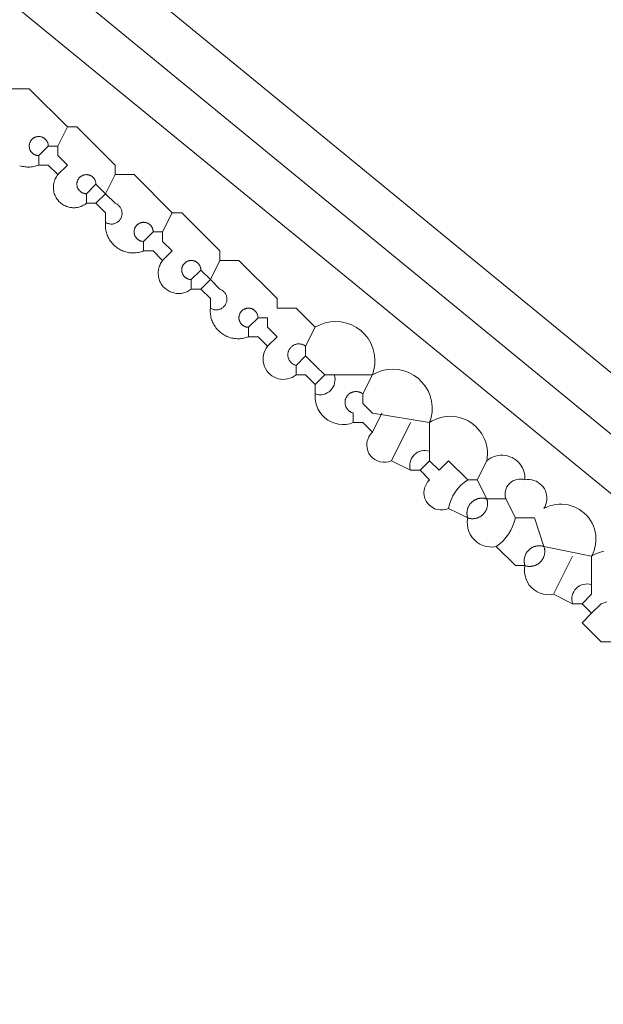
# Model space of a CAD drawing. Header units: inches. Extents: x 158416 to 160804, y 432611 to 437652.
# Tile 109 of 193: x 158995 to 159016, y 435724 to 435759. Entities that reach past the tile are written whole.
import ezdxf

# ---------------------------------------------------------------- set-up
doc = ezdxf.new("R2010")
doc.units = ezdxf.units.IN
doc.header["$MEASUREMENT"] = 0
doc.layers.add('4.2-K&L-MIDDENSPANNING', color=10, linetype='Continuous')
doc.layers.add('4.2-K&L-SIGNAAL UPC', color=222, linetype='Continuous')

msp = doc.modelspace()

# ---------------------------------------------------------------- linework, layer by layer
at = {"layer": '4.2-K&L-MIDDENSPANNING', "linetype": 'Continuous', "lineweight": 0, "ltscale": 1.75}
for points in [[(159035.667, 435725.667, 0), (159035.333, 435726.333, 0), (159035, 435726.667, 0), (159034, 435731.667, 0), (158881.398, 435856.748, 0), (158875, 435862, 0)], [(159034.333, 435726.333, 0), (159033, 435730.333, 0), (158880.398, 435855.415, 0), (158873.667, 435861, 0)], [(159037.667, 435724.333, 0), (159037.333, 435725, 0), (159036.881, 435725.061, 0), (159036.445, 435725.195, 0), (159036.036, 435725.399, 0), (159035.667, 435725.667, 0), (159035, 435726, 0), (159034.667, 435726.333, 0), (159034.333, 435726.333, 0), (159034, 435726.333, 0), (159031.667, 435728.667, 0), (159031.58, 435729.029, 0), (159031.438, 435729.374, 0), (159031.244, 435729.693, 0), (159031.002, 435729.977, 0), (159030.719, 435730.22, 0), (159030.402, 435730.415, 0), (158872.333, 435859.667, 0)]]:
    msp.add_polyline3d(points, dxfattribs=at)
at = {"layer": '4.2-K&L-SIGNAAL UPC', "linetype": 'Continuous', "lineweight": 0, "ltscale": 1.75}
for p, q in [((159007.667, 435744.333), (159008, 435745)), ((159008.333, 435743.333), (159009, 435744.667)), ((159011.333, 435742.667), (159011.667, 435743.333)), ((159014, 435738.667), (159014.667, 435740))]:
    msp.add_line(p, q, dxfattribs=at)
for points in [[(159009.333, 435743, 0), (159009.667, 435743.333, 0), (159009.667, 435743.667, 0), (159009.667, 435744.667, 0), (159009.722, 435744.848, 0), (159009.752, 435745.035, 0), (159009.756, 435745.225, 0), (159009.734, 435745.413, 0), (159009.686, 435745.597, 0), (159009.613, 435745.772, 0), (159009.517, 435745.935, 0), (159009.4, 435746.084, 0), (159009.263, 435746.215, 0), (159009.109, 435746.326, 0), (159008.941, 435746.415, 0), (159008.763, 435746.48, 0), (159008.578, 435746.52, 0), (159008.389, 435746.534, 0), (159008.2, 435746.522, 0), (159008.014, 435746.484, 0), (159007.835, 435746.421, 0), (159007.667, 435746.333, 0), (159007.722, 435746.515, 0), (159007.752, 435746.702, 0), (159007.756, 435746.892, 0), (159007.734, 435747.08, 0), (159007.686, 435747.263, 0), (159007.613, 435747.438, 0), (159007.517, 435747.602, 0), (159007.4, 435747.751, 0), (159007.263, 435747.882, 0), (159007.109, 435747.993, 0), (159006.942, 435748.082, 0), (159006.763, 435748.147, 0), (159006.578, 435748.187, 0), (159006.389, 435748.201, 0), (159006.2, 435748.189, 0), (159006.014, 435748.151, 0), (159005.835, 435748.087, 0), (159005.667, 435748, 0), (159005, 435748.667, 0), (159004.333, 435748.667, 0), (159004.333, 435749, 0), (159003, 435750.333, 0), (159002.333, 435750.333, 0), (159002.333, 435750.667, 0), (159001, 435752, 0), (159000.667, 435752, 0), (158999.333, 435753.333, 0), (158998.667, 435753.333, 0), (158998.667, 435753.667, 0), (158997.333, 435755, 0), (158997, 435755, 0), (158995.667, 435756.333, 0), (158995, 435756.333, 0)], [(158998.333, 435751.667, 0), (158998.333, 435752, 0), (158998, 435752.333, 0), (158997.667, 435752.333, 0), (158997.632, 435752.307, 0), (158997.596, 435752.283, 0), (158997.558, 435752.262, 0), (158997.52, 435752.243, 0), (158997.48, 435752.226, 0), (158997.439, 435752.211, 0), (158997.397, 435752.199, 0), (158997.355, 435752.19, 0), (158997.312, 435752.183, 0), (158997.269, 435752.179, 0), (158997.226, 435752.177, 0), (158997.183, 435752.178, 0), (158997.14, 435752.182, 0), (158997.097, 435752.189, 0), (158997.055, 435752.197, 0), (158997.013, 435752.209, 0), (158996.972, 435752.223, 0), (158996.932, 435752.239, 0), (158996.893, 435752.258, 0), (158996.855, 435752.279, 0), (158996.819, 435752.303, 0), (158996.784, 435752.328, 0), (158996.751, 435752.356, 0), (158996.719, 435752.386, 0), (158996.69, 435752.417, 0), (158996.662, 435752.451, 0), (158996.636, 435752.485, 0), (158996.613, 435752.522, 0), (158996.592, 435752.56, 0), (158996.573, 435752.599, 0), (158996.556, 435752.639, 0), (158996.542, 435752.68, 0), (158996.531, 435752.721, 0), (158996.522, 435752.764, 0), (158996.516, 435752.806, 0), (158996.512, 435752.85, 0), (158996.511, 435752.893, 0), (158996.512, 435752.936, 0), (158996.517, 435752.979, 0), (158996.523, 435753.022, 0), (158996.533, 435753.064, 0), (158996.545, 435753.106, 0), (158996.559, 435753.147, 0), (158996.576, 435753.186, 0), (158996.595, 435753.225, 0), (158996.617, 435753.263, 0), (158996.641, 435753.299, 0), (158996.667, 435753.333, 0), (158997, 435753.667, 0), (158996.667, 435754, 0), (158996.667, 435754.333, 0), (158997, 435755, 0)], [(158996, 435753.667, 0), (158996, 435754, 0), (158995.984, 435754.001, 0), (158995.968, 435754.002, 0), (158995.952, 435754.004, 0), (158995.936, 435754.006, 0), (158995.92, 435754.01, 0), (158995.904, 435754.014, 0), (158995.889, 435754.019, 0), (158995.874, 435754.025, 0), (158995.859, 435754.031, 0), (158995.844, 435754.039, 0), (158995.83, 435754.047, 0), (158995.817, 435754.055, 0), (158995.803, 435754.064, 0), (158995.79, 435754.074, 0), (158995.778, 435754.085, 0), (158995.766, 435754.096, 0), (158995.755, 435754.107, 0), (158995.744, 435754.12, 0), (158995.734, 435754.132, 0), (158995.725, 435754.145, 0), (158995.716, 435754.159, 0), (158995.708, 435754.173, 0), (158995.7, 435754.187, 0), (158995.694, 435754.202, 0), (158995.688, 435754.217, 0), (158995.682, 435754.232, 0), (158995.678, 435754.248, 0), (158995.674, 435754.264, 0), (158995.671, 435754.28, 0), (158995.669, 435754.296, 0), (158995.667, 435754.312, 0), (158995.667, 435754.328, 0), (158995.667, 435754.344, 0), (158995.668, 435754.36, 0), (158995.669, 435754.376, 0), (158995.672, 435754.392, 0), (158995.675, 435754.408, 0), (158995.679, 435754.424, 0), (158995.684, 435754.44, 0), (158995.689, 435754.455, 0), (158995.696, 435754.47, 0), (158995.703, 435754.484, 0), (158995.71, 435754.499, 0), (158995.719, 435754.512, 0), (158995.728, 435754.526, 0), (158995.737, 435754.539, 0), (158995.748, 435754.551, 0), (158995.759, 435754.563, 0), (158995.77, 435754.575, 0), (158995.782, 435754.586, 0), (158995.795, 435754.596, 0), (158995.808, 435754.606, 0), (158995.821, 435754.615, 0), (158995.835, 435754.623, 0), (158995.849, 435754.631, 0), (158995.864, 435754.638, 0), (158995.879, 435754.644, 0), (158995.894, 435754.649, 0), (158995.909, 435754.654, 0), (158995.925, 435754.658, 0), (158995.941, 435754.662, 0), (158995.957, 435754.664, 0), (158995.973, 435754.666, 0), (158995.989, 435754.667, 0), (158996.005, 435754.667, 0), (158996.022, 435754.666, 0), (158996.038, 435754.665, 0), (158996.054, 435754.662, 0), (158996.07, 435754.659, 0), (158996.085, 435754.656, 0), (158996.101, 435754.651, 0), (158996.116, 435754.646, 0), (158996.131, 435754.64, 0), (158996.146, 435754.633, 0), (158996.16, 435754.626, 0), (158996.174, 435754.617, 0), (158996.188, 435754.609, 0), (158996.201, 435754.599, 0), (158996.214, 435754.589, 0), (158996.226, 435754.578, 0), (158996.238, 435754.567, 0), (158996.249, 435754.555, 0), (158996.259, 435754.543, 0), (158996.269, 435754.53, 0), (158996.278, 435754.517, 0), (158996.287, 435754.503, 0), (158996.295, 435754.489, 0), (158996.302, 435754.474, 0), (158996.308, 435754.46, 0), (158996.314, 435754.445, 0), (158996.319, 435754.429, 0), (158996.324, 435754.414, 0), (158996.327, 435754.398, 0), (158996.33, 435754.382, 0), (158996.332, 435754.366, 0), (158996.333, 435754.35, 0), (158996.333, 435754.333, 0)], [(158996, 435754, 0), (158996.333, 435754.333, 0), (158996.667, 435754.333, 0)], [(158996.667, 435753.333, 0), (158996.333, 435753.667, 0), (158996, 435753.667, 0), (158995.958, 435753.651, 0), (158995.914, 435753.637, 0), (158995.871, 435753.625, 0), (158995.826, 435753.616, 0), (158995.781, 435753.608, 0), (158995.736, 435753.602, 0), (158995.691, 435753.599, 0), (158995.646, 435753.597, 0), (158995.6, 435753.598, 0), (158995.555, 435753.601, 0), (158995.51, 435753.606, 0), (158995.465, 435753.613, 0), (158995.421, 435753.622, 0), (158995.377, 435753.633, 0), (158995.333, 435753.646, 0)], [(158997.667, 435752.333, 0), (158997.667, 435752.667, 0), (158997.651, 435752.667, 0), (158997.634, 435752.668, 0), (158997.618, 435752.67, 0), (158997.602, 435752.673, 0), (158997.587, 435752.676, 0), (158997.571, 435752.681, 0), (158997.556, 435752.686, 0), (158997.54, 435752.692, 0), (158997.526, 435752.698, 0), (158997.511, 435752.705, 0), (158997.497, 435752.713, 0), (158997.483, 435752.722, 0), (158997.47, 435752.731, 0), (158997.457, 435752.741, 0), (158997.445, 435752.751, 0), (158997.433, 435752.762, 0), (158997.422, 435752.774, 0), (158997.411, 435752.786, 0), (158997.401, 435752.799, 0), (158997.391, 435752.812, 0), (158997.383, 435752.826, 0), (158997.375, 435752.84, 0), (158997.367, 435752.854, 0), (158997.36, 435752.869, 0), (158997.354, 435752.884, 0), (158997.349, 435752.899, 0), (158997.345, 435752.915, 0), (158997.341, 435752.93, 0), (158997.338, 435752.946, 0), (158997.336, 435752.962, 0), (158997.334, 435752.978, 0), (158997.333, 435752.995, 0), (158997.334, 435753.011, 0), (158997.335, 435753.027, 0), (158997.336, 435753.043, 0), (158997.339, 435753.059, 0), (158997.342, 435753.075, 0), (158997.346, 435753.091, 0), (158997.351, 435753.106, 0), (158997.356, 435753.121, 0), (158997.363, 435753.136, 0), (158997.37, 435753.151, 0), (158997.377, 435753.165, 0), (158997.386, 435753.179, 0), (158997.395, 435753.192, 0), (158997.404, 435753.205, 0), (158997.415, 435753.218, 0), (158997.425, 435753.23, 0), (158997.437, 435753.241, 0), (158997.449, 435753.252, 0), (158997.461, 435753.263, 0), (158997.474, 435753.272, 0), (158997.488, 435753.281, 0), (158997.502, 435753.29, 0), (158997.516, 435753.297, 0), (158997.531, 435753.304, 0), (158997.545, 435753.31, 0), (158997.561, 435753.316, 0), (158997.576, 435753.321, 0), (158997.592, 435753.325, 0), (158997.608, 435753.328, 0), (158997.624, 435753.331, 0), (158997.64, 435753.332, 0), (158997.656, 435753.333, 0), (158997.672, 435753.333, 0), (158997.688, 435753.333, 0), (158997.704, 435753.331, 0), (158997.72, 435753.329, 0), (158997.736, 435753.326, 0), (158997.752, 435753.322, 0), (158997.768, 435753.318, 0), (158997.783, 435753.312, 0), (158997.798, 435753.306, 0), (158997.813, 435753.3, 0), (158997.827, 435753.292, 0), (158997.841, 435753.284, 0), (158997.855, 435753.275, 0), (158997.868, 435753.266, 0), (158997.881, 435753.256, 0), (158997.893, 435753.245, 0), (158997.904, 435753.234, 0), (158997.915, 435753.222, 0), (158997.926, 435753.21, 0), (158997.936, 435753.197, 0), (158997.945, 435753.184, 0), (158997.954, 435753.17, 0), (158997.962, 435753.156, 0), (158997.969, 435753.141, 0), (158997.975, 435753.126, 0), (158997.981, 435753.111, 0), (158997.986, 435753.096, 0), (158997.99, 435753.08, 0), (158997.994, 435753.064, 0), (158997.997, 435753.049, 0), (158997.999, 435753.032, 0), (158998, 435753.016, 0), (158998, 435753, 0)], [(158998, 435752.333, 0), (158998.333, 435752.667, 0), (158998.667, 435753.333, 0)], [(159000.333, 435750.333, 0), (159000, 435750.667, 0), (158999.667, 435750.667, 0), (158999.624, 435750.651, 0), (158999.581, 435750.637, 0), (158999.537, 435750.625, 0), (158999.493, 435750.616, 0), (158999.448, 435750.608, 0), (158999.403, 435750.602, 0), (158999.358, 435750.599, 0), (158999.312, 435750.597, 0), (158999.267, 435750.598, 0), (158999.222, 435750.601, 0), (158999.177, 435750.606, 0), (158999.132, 435750.613, 0), (158999.087, 435750.622, 0), (158999.043, 435750.633, 0), (158999, 435750.646, 0), (158998.957, 435750.662, 0), (158998.915, 435750.679, 0), (158998.874, 435750.698, 0), (158998.834, 435750.719, 0), (158998.795, 435750.742, 0), (158998.756, 435750.766, 0), (158998.72, 435750.793, 0), (158998.684, 435750.821, 0), (158998.65, 435750.851, 0), (158998.617, 435750.882, 0), (158998.585, 435750.915, 0), (158998.555, 435750.949, 0), (158998.527, 435750.984, 0), (158998.501, 435751.021, 0), (158998.476, 435751.059, 0), (158998.453, 435751.098, 0), (158998.432, 435751.138, 0), (158998.412, 435751.179, 0), (158998.395, 435751.221, 0), (158998.379, 435751.264, 0), (158998.366, 435751.307, 0), (158998.355, 435751.351, 0), (158998.345, 435751.396, 0), (158998.338, 435751.44, 0), (158998.333, 435751.485, 0), (158998.33, 435751.531, 0), (158998.329, 435751.576, 0), (158998.33, 435751.621, 0), (158998.333, 435751.667, 0), (158998.357, 435751.652, 0), (158998.382, 435751.64, 0), (158998.408, 435751.629, 0), (158998.435, 435751.621, 0), (158998.462, 435751.614, 0), (158998.49, 435751.609, 0), (158998.518, 435751.607, 0), (158998.546, 435751.607, 0), (158998.574, 435751.608, 0), (158998.602, 435751.612, 0), (158998.629, 435751.618, 0), (158998.656, 435751.626, 0), (158998.682, 435751.636, 0), (158998.708, 435751.647, 0), (158998.732, 435751.661, 0), (158998.755, 435751.677, 0), (158998.778, 435751.694, 0), (158998.798, 435751.712, 0), (158998.818, 435751.733, 0), (158998.835, 435751.754, 0), (158998.852, 435751.777, 0), (158998.866, 435751.801, 0), (158998.879, 435751.826, 0), (158998.889, 435751.852, 0), (158998.898, 435751.879, 0), (158998.904, 435751.906, 0), (158998.909, 435751.934, 0), (158998.912, 435751.962, 0), (158998.912, 435751.99, 0), (158998.91, 435752.018, 0), (158998.907, 435752.045, 0), (158998.901, 435752.073, 0), (158998.893, 435752.1, 0), (158998.883, 435752.126, 0), (158998.871, 435752.151, 0), (158998.858, 435752.176, 0), (158998.842, 435752.199, 0), (158998.825, 435752.222, 0), (158998.806, 435752.242, 0), (158998.786, 435752.262, 0), (158998.765, 435752.28, 0), (158998.742, 435752.296, 0), (158998.718, 435752.31, 0), (158998.693, 435752.323, 0), (158998.667, 435752.333, 0), (158998.333, 435752.667, 0), (158998, 435753, 0), (158997.667, 435752.667, 0)], [(159002, 435748.667, 0), (159002, 435749, 0), (159001.667, 435749.333, 0), (159001.333, 435749.333, 0), (159001.299, 435749.307, 0), (159001.263, 435749.283, 0), (159001.225, 435749.262, 0), (159001.186, 435749.243, 0), (159001.147, 435749.226, 0), (159001.106, 435749.211, 0), (159001.064, 435749.199, 0), (159001.022, 435749.19, 0), (159000.979, 435749.183, 0), (159000.936, 435749.179, 0), (159000.893, 435749.177, 0), (159000.85, 435749.178, 0), (159000.806, 435749.182, 0), (159000.764, 435749.189, 0), (159000.721, 435749.197, 0), (159000.68, 435749.209, 0), (159000.639, 435749.223, 0), (159000.599, 435749.239, 0), (159000.56, 435749.258, 0), (159000.522, 435749.279, 0), (159000.485, 435749.303, 0), (159000.451, 435749.328, 0), (159000.417, 435749.356, 0), (159000.386, 435749.386, 0), (159000.356, 435749.417, 0), (159000.328, 435749.451, 0), (159000.303, 435749.485, 0), (159000.279, 435749.522, 0), (159000.258, 435749.56, 0), (159000.239, 435749.599, 0), (159000.223, 435749.639, 0), (159000.209, 435749.68, 0), (159000.197, 435749.721, 0), (159000.189, 435749.764, 0), (159000.182, 435749.806, 0), (159000.178, 435749.85, 0), (159000.177, 435749.893, 0), (159000.179, 435749.936, 0), (159000.183, 435749.979, 0), (159000.19, 435750.022, 0), (159000.199, 435750.064, 0), (159000.211, 435750.106, 0), (159000.226, 435750.147, 0), (159000.243, 435750.186, 0), (159000.262, 435750.225, 0), (159000.283, 435750.263, 0), (159000.307, 435750.299, 0), (159000.333, 435750.333, 0), (159000.667, 435750.667, 0), (159000.333, 435751, 0), (159000.333, 435751.333, 0), (159000.667, 435752, 0)], [(158999.667, 435750.667, 0), (158999.667, 435751, 0), (158999.65, 435751.001, 0), (158999.634, 435751.002, 0), (158999.618, 435751.004, 0), (158999.602, 435751.006, 0), (158999.587, 435751.01, 0), (158999.571, 435751.014, 0), (158999.556, 435751.019, 0), (158999.54, 435751.025, 0), (158999.526, 435751.032, 0), (158999.511, 435751.039, 0), (158999.497, 435751.047, 0), (158999.483, 435751.055, 0), (158999.47, 435751.064, 0), (158999.457, 435751.074, 0), (158999.445, 435751.085, 0), (158999.433, 435751.096, 0), (158999.422, 435751.108, 0), (158999.411, 435751.12, 0), (158999.401, 435751.132, 0), (158999.391, 435751.146, 0), (158999.383, 435751.159, 0), (158999.375, 435751.173, 0), (158999.367, 435751.188, 0), (158999.36, 435751.202, 0), (158999.354, 435751.217, 0), (158999.349, 435751.233, 0), (158999.345, 435751.248, 0), (158999.341, 435751.264, 0), (158999.338, 435751.28, 0), (158999.336, 435751.296, 0), (158999.334, 435751.312, 0), (158999.333, 435751.328, 0), (158999.334, 435751.344, 0), (158999.335, 435751.361, 0), (158999.336, 435751.377, 0), (158999.339, 435751.393, 0), (158999.342, 435751.408, 0), (158999.346, 435751.424, 0), (158999.351, 435751.44, 0), (158999.356, 435751.455, 0), (158999.363, 435751.47, 0), (158999.37, 435751.484, 0), (158999.377, 435751.499, 0), (158999.386, 435751.513, 0), (158999.395, 435751.526, 0), (158999.404, 435751.539, 0), (158999.415, 435751.551, 0), (158999.426, 435751.563, 0), (158999.437, 435751.575, 0), (158999.449, 435751.586, 0), (158999.461, 435751.596, 0), (158999.474, 435751.606, 0), (158999.488, 435751.615, 0), (158999.502, 435751.623, 0), (158999.516, 435751.631, 0), (158999.531, 435751.638, 0), (158999.546, 435751.644, 0), (158999.561, 435751.649, 0), (158999.576, 435751.654, 0), (158999.592, 435751.658, 0), (158999.608, 435751.662, 0), (158999.624, 435751.664, 0), (158999.64, 435751.666, 0), (158999.656, 435751.667, 0), (158999.672, 435751.667, 0), (158999.688, 435751.666, 0), (158999.705, 435751.665, 0), (158999.721, 435751.662, 0), (158999.737, 435751.659, 0), (158999.752, 435751.656, 0), (158999.768, 435751.651, 0), (158999.783, 435751.646, 0), (158999.798, 435751.64, 0), (158999.813, 435751.633, 0), (158999.827, 435751.626, 0), (158999.841, 435751.617, 0), (158999.855, 435751.609, 0), (158999.868, 435751.599, 0), (158999.881, 435751.589, 0), (158999.893, 435751.578, 0), (158999.904, 435751.567, 0), (158999.916, 435751.555, 0), (158999.926, 435751.543, 0), (158999.936, 435751.53, 0), (158999.945, 435751.517, 0), (158999.954, 435751.503, 0), (158999.962, 435751.489, 0), (158999.969, 435751.474, 0), (158999.975, 435751.46, 0), (158999.981, 435751.445, 0), (158999.986, 435751.429, 0), (158999.99, 435751.413, 0), (158999.994, 435751.398, 0), (158999.997, 435751.382, 0), (158999.999, 435751.366, 0), (159000, 435751.35, 0), (159000, 435751.333, 0)], [(158999.667, 435751, 0), (159000, 435751.333, 0), (159000.333, 435751.333, 0)], [(159001.333, 435749.333, 0), (159001.333, 435749.667, 0), (159001.317, 435749.667, 0), (159001.301, 435749.668, 0), (159001.285, 435749.67, 0), (159001.269, 435749.673, 0), (159001.253, 435749.676, 0), (159001.238, 435749.681, 0), (159001.222, 435749.686, 0), (159001.207, 435749.692, 0), (159001.192, 435749.698, 0), (159001.178, 435749.705, 0), (159001.164, 435749.713, 0), (159001.15, 435749.722, 0), (159001.137, 435749.731, 0), (159001.124, 435749.741, 0), (159001.111, 435749.751, 0), (159001.1, 435749.762, 0), (159001.088, 435749.774, 0), (159001.078, 435749.786, 0), (159001.068, 435749.799, 0), (159001.058, 435749.812, 0), (159001.049, 435749.826, 0), (159001.041, 435749.84, 0), (159001.034, 435749.854, 0), (159001.027, 435749.869, 0), (159001.021, 435749.884, 0), (159001.016, 435749.899, 0), (159001.011, 435749.915, 0), (159001.007, 435749.93, 0), (159001.004, 435749.946, 0), (159001.002, 435749.962, 0), (159001.001, 435749.978, 0), (159001, 435749.995, 0), (159001, 435750.011, 0), (159001.001, 435750.027, 0), (159001.003, 435750.043, 0), (159001.005, 435750.059, 0), (159001.009, 435750.075, 0), (159001.013, 435750.091, 0), (159001.017, 435750.106, 0), (159001.023, 435750.121, 0), (159001.029, 435750.136, 0), (159001.036, 435750.151, 0), (159001.044, 435750.165, 0), (159001.052, 435750.179, 0), (159001.061, 435750.192, 0), (159001.071, 435750.205, 0), (159001.081, 435750.218, 0), (159001.092, 435750.23, 0), (159001.103, 435750.241, 0), (159001.115, 435750.252, 0), (159001.128, 435750.263, 0), (159001.141, 435750.272, 0), (159001.154, 435750.281, 0), (159001.168, 435750.29, 0), (159001.182, 435750.297, 0), (159001.197, 435750.304, 0), (159001.212, 435750.31, 0), (159001.227, 435750.316, 0), (159001.243, 435750.321, 0), (159001.258, 435750.325, 0), (159001.274, 435750.328, 0), (159001.29, 435750.331, 0), (159001.306, 435750.332, 0), (159001.323, 435750.333, 0), (159001.339, 435750.333, 0), (159001.355, 435750.333, 0), (159001.371, 435750.331, 0), (159001.387, 435750.329, 0), (159001.403, 435750.326, 0), (159001.419, 435750.322, 0), (159001.434, 435750.318, 0), (159001.45, 435750.312, 0), (159001.465, 435750.306, 0), (159001.479, 435750.3, 0), (159001.494, 435750.292, 0), (159001.508, 435750.284, 0), (159001.521, 435750.275, 0), (159001.534, 435750.266, 0), (159001.547, 435750.256, 0), (159001.559, 435750.245, 0), (159001.571, 435750.234, 0), (159001.582, 435750.222, 0), (159001.592, 435750.21, 0), (159001.602, 435750.197, 0), (159001.612, 435750.184, 0), (159001.62, 435750.17, 0), (159001.628, 435750.156, 0), (159001.635, 435750.141, 0), (159001.642, 435750.126, 0), (159001.648, 435750.111, 0), (159001.653, 435750.096, 0), (159001.657, 435750.08, 0), (159001.66, 435750.064, 0), (159001.663, 435750.049, 0), (159001.665, 435750.032, 0), (159001.666, 435750.016, 0), (159001.667, 435750, 0)], [(159001.667, 435749.333, 0), (159002, 435749.667, 0), (159002.333, 435750.333, 0)], [(159004, 435747.333, 0), (159003.667, 435747.667, 0), (159003.333, 435747.667, 0), (159003.291, 435747.651, 0), (159003.248, 435747.637, 0), (159003.204, 435747.625, 0), (159003.159, 435747.616, 0), (159003.115, 435747.608, 0), (159003.07, 435747.602, 0), (159003.024, 435747.599, 0), (159002.979, 435747.598, 0), (159002.934, 435747.598, 0), (159002.888, 435747.601, 0), (159002.843, 435747.606, 0), (159002.799, 435747.613, 0), (159002.754, 435747.622, 0), (159002.71, 435747.633, 0), (159002.667, 435747.647, 0), (159002.624, 435747.662, 0), (159002.582, 435747.679, 0), (159002.541, 435747.698, 0), (159002.501, 435747.719, 0), (159002.461, 435747.742, 0), (159002.423, 435747.767, 0), (159002.386, 435747.793, 0), (159002.351, 435747.821, 0), (159002.316, 435747.851, 0), (159002.283, 435747.882, 0), (159002.252, 435747.915, 0), (159002.222, 435747.949, 0), (159002.194, 435747.984, 0), (159002.167, 435748.021, 0), (159002.143, 435748.059, 0), (159002.12, 435748.098, 0), (159002.098, 435748.138, 0), (159002.079, 435748.179, 0), (159002.062, 435748.221, 0), (159002.046, 435748.264, 0), (159002.033, 435748.307, 0), (159002.022, 435748.351, 0), (159002.012, 435748.396, 0), (159002.005, 435748.44, 0), (159002, 435748.485, 0), (159001.997, 435748.531, 0), (159001.996, 435748.576, 0), (159001.997, 435748.621, 0), (159002, 435748.667, 0), (159002.024, 435748.652, 0), (159002.049, 435748.64, 0), (159002.075, 435748.629, 0), (159002.102, 435748.621, 0), (159002.129, 435748.614, 0), (159002.157, 435748.609, 0), (159002.185, 435748.607, 0), (159002.213, 435748.606, 0), (159002.241, 435748.608, 0), (159002.269, 435748.612, 0), (159002.296, 435748.618, 0), (159002.323, 435748.626, 0), (159002.349, 435748.635, 0), (159002.375, 435748.647, 0), (159002.399, 435748.661, 0), (159002.422, 435748.676, 0), (159002.445, 435748.694, 0), (159002.465, 435748.712, 0), (159002.485, 435748.733, 0), (159002.503, 435748.754, 0), (159002.519, 435748.777, 0), (159002.533, 435748.801, 0), (159002.546, 435748.826, 0), (159002.556, 435748.852, 0), (159002.565, 435748.879, 0), (159002.572, 435748.906, 0), (159002.576, 435748.934, 0), (159002.579, 435748.962, 0), (159002.579, 435748.99, 0), (159002.577, 435749.018, 0), (159002.574, 435749.046, 0), (159002.568, 435749.073, 0), (159002.56, 435749.1, 0), (159002.55, 435749.126, 0), (159002.538, 435749.152, 0), (159002.525, 435749.176, 0), (159002.509, 435749.199, 0), (159002.492, 435749.222, 0), (159002.473, 435749.242, 0), (159002.453, 435749.262, 0), (159002.431, 435749.28, 0), (159002.408, 435749.296, 0), (159002.384, 435749.31, 0), (159002.359, 435749.323, 0), (159002.333, 435749.333, 0), (159002, 435749.667, 0), (159001.667, 435750, 0), (159001.333, 435749.667, 0)], [(159003.333, 435747.667, 0), (159003.333, 435748, 0), (159003.317, 435748.001, 0), (159003.301, 435748.002, 0), (159003.285, 435748.004, 0), (159003.269, 435748.006, 0), (159003.253, 435748.01, 0), (159003.238, 435748.014, 0), (159003.222, 435748.019, 0), (159003.207, 435748.025, 0), (159003.192, 435748.032, 0), (159003.178, 435748.039, 0), (159003.164, 435748.047, 0), (159003.15, 435748.055, 0), (159003.137, 435748.064, 0), (159003.124, 435748.074, 0), (159003.111, 435748.085, 0), (159003.1, 435748.096, 0), (159003.088, 435748.108, 0), (159003.078, 435748.12, 0), (159003.068, 435748.132, 0), (159003.058, 435748.146, 0), (159003.049, 435748.159, 0), (159003.041, 435748.173, 0), (159003.034, 435748.187, 0), (159003.027, 435748.202, 0), (159003.021, 435748.217, 0), (159003.016, 435748.233, 0), (159003.011, 435748.248, 0), (159003.007, 435748.264, 0), (159003.004, 435748.28, 0), (159003.002, 435748.296, 0), (159003.001, 435748.312, 0), (159003, 435748.328, 0), (159003, 435748.344, 0), (159003.001, 435748.36, 0), (159003.003, 435748.377, 0), (159003.005, 435748.393, 0), (159003.009, 435748.408, 0), (159003.013, 435748.424, 0), (159003.017, 435748.44, 0), (159003.023, 435748.455, 0), (159003.029, 435748.47, 0), (159003.036, 435748.484, 0), (159003.044, 435748.499, 0), (159003.052, 435748.513, 0), (159003.061, 435748.526, 0), (159003.071, 435748.539, 0), (159003.081, 435748.551, 0), (159003.092, 435748.563, 0), (159003.104, 435748.575, 0), (159003.116, 435748.586, 0), (159003.128, 435748.596, 0), (159003.141, 435748.606, 0), (159003.154, 435748.615, 0), (159003.168, 435748.623, 0), (159003.183, 435748.631, 0), (159003.197, 435748.638, 0), (159003.212, 435748.644, 0), (159003.227, 435748.649, 0), (159003.243, 435748.654, 0), (159003.259, 435748.658, 0), (159003.274, 435748.662, 0), (159003.29, 435748.664, 0), (159003.306, 435748.666, 0), (159003.323, 435748.667, 0), (159003.339, 435748.667, 0), (159003.355, 435748.666, 0), (159003.371, 435748.665, 0), (159003.387, 435748.662, 0), (159003.403, 435748.659, 0), (159003.419, 435748.656, 0), (159003.434, 435748.651, 0), (159003.45, 435748.646, 0), (159003.465, 435748.64, 0), (159003.479, 435748.633, 0), (159003.494, 435748.626, 0), (159003.508, 435748.617, 0), (159003.521, 435748.609, 0), (159003.535, 435748.599, 0), (159003.547, 435748.589, 0), (159003.559, 435748.578, 0), (159003.571, 435748.567, 0), (159003.582, 435748.555, 0), (159003.593, 435748.543, 0), (159003.602, 435748.53, 0), (159003.612, 435748.517, 0), (159003.62, 435748.503, 0), (159003.628, 435748.489, 0), (159003.635, 435748.474, 0), (159003.642, 435748.46, 0), (159003.648, 435748.445, 0), (159003.653, 435748.429, 0), (159003.657, 435748.413, 0), (159003.66, 435748.398, 0), (159003.663, 435748.382, 0), (159003.665, 435748.366, 0), (159003.666, 435748.35, 0), (159003.667, 435748.333, 0)], [(159015, 435738.333, 0), (159015.333, 435738.667, 0), (159015.333, 435739, 0), (159015.333, 435740, 0), (159015.381, 435740.098, 0), (159015.42, 435740.199, 0), (159015.45, 435740.304, 0), (159015.47, 435740.411, 0), (159015.481, 435740.519, 0), (159015.483, 435740.628, 0), (159015.474, 435740.736, 0), (159015.456, 435740.844, 0), (159015.429, 435740.949, 0), (159015.393, 435741.052, 0), (159015.347, 435741.15, 0), (159015.293, 435741.245, 0), (159015.231, 435741.334, 0), (159015.161, 435741.418, 0), (159015.084, 435741.495, 0), (159015.001, 435741.564, 0), (159014.911, 435741.627, 0), (159014.817, 435741.681, 0), (159014.718, 435741.726, 0), (159014.616, 435741.763, 0), (159014.51, 435741.79, 0), (159014.403, 435741.808, 0), (159014.295, 435741.816, 0), (159014.186, 435741.815, 0), (159014.077, 435741.804, 0), (159013.971, 435741.783, 0), (159013.866, 435741.753, 0), (159013.764, 435741.715, 0), (159013.667, 435741.667, 0), (159013.705, 435741.737, 0), (159013.735, 435741.81, 0), (159013.756, 435741.887, 0), (159013.767, 435741.966, 0), (159013.768, 435742.046, 0), (159013.76, 435742.125, 0), (159013.742, 435742.203, 0), (159013.715, 435742.278, 0), (159013.679, 435742.349, 0), (159013.635, 435742.416, 0), (159013.583, 435742.476, 0), (159013.524, 435742.53, 0), (159013.459, 435742.576, 0), (159013.389, 435742.614, 0), (159013.315, 435742.644, 0), (159013.238, 435742.664, 0), (159013.159, 435742.674, 0), (159013.079, 435742.675, 0), (159013, 435742.667, 0), (159013.001, 435742.753, 0), (159012.992, 435742.838, 0), (159012.975, 435742.922, 0), (159012.949, 435743.004, 0), (159012.914, 435743.083, 0), (159012.871, 435743.157, 0), (159012.82, 435743.227, 0), (159012.762, 435743.291, 0), (159012.698, 435743.348, 0), (159012.628, 435743.398, 0), (159012.554, 435743.441, 0), (159012.475, 435743.475, 0), (159012.393, 435743.501, 0), (159012.308, 435743.518, 0), (159012.223, 435743.526, 0), (159012.137, 435743.524, 0), (159012.052, 435743.514, 0), (159011.968, 435743.495, 0), (159011.886, 435743.467, 0), (159011.809, 435743.43, 0), (159011.735, 435743.385, 0), (159011.667, 435743.333, 0), (159011.683, 435743.441, 0), (159011.691, 435743.551, 0), (159011.689, 435743.66, 0), (159011.678, 435743.769, 0), (159011.658, 435743.876, 0), (159011.629, 435743.982, 0), (159011.591, 435744.084, 0), (159011.545, 435744.184, 0), (159011.491, 435744.278, 0), (159011.428, 435744.368, 0), (159011.359, 435744.453, 0), (159011.283, 435744.531, 0), (159011.2, 435744.603, 0), (159011.112, 435744.667, 0), (159011.018, 435744.724, 0), (159010.92, 435744.773, 0), (159010.819, 435744.813, 0), (159010.714, 435744.845, 0), (159010.607, 435744.868, 0), (159010.498, 435744.881, 0), (159010.389, 435744.886, 0), (159010.28, 435744.881, 0), (159010.171, 435744.867, 0), (159010.064, 435744.845, 0), (159009.96, 435744.813, 0), (159009.858, 435744.772, 0), (159009.76, 435744.724, 0), (159009.667, 435744.667, 0), (159007.667, 435745, 0), (159007.333, 435745.333, 0), (159007.333, 435745.667, 0), (159007.667, 435746.333, 0), (159006, 435746.333, 0), (159005.667, 435746, 0), (159005.333, 435746.333, 0), (159005, 435746.333, 0), (159004.932, 435746.285, 0), (159004.859, 435746.246, 0), (159004.782, 435746.214, 0), (159004.702, 435746.193, 0), (159004.62, 435746.18, 0), (159004.537, 435746.178, 0), (159004.454, 435746.185, 0), (159004.373, 435746.201, 0), (159004.294, 435746.227, 0), (159004.219, 435746.262, 0), (159004.148, 435746.306, 0), (159004.083, 435746.357, 0), (159004.024, 435746.416, 0), (159003.973, 435746.481, 0), (159003.929, 435746.552, 0), (159003.894, 435746.627, 0), (159003.868, 435746.706, 0), (159003.851, 435746.788, 0), (159003.844, 435746.87, 0), (159003.847, 435746.953, 0), (159003.859, 435747.035, 0), (159003.881, 435747.116, 0), (159003.912, 435747.193, 0), (159003.952, 435747.266, 0), (159004, 435747.333, 0), (159004.333, 435747.667, 0), (159004, 435748, 0), (159004, 435748.333, 0), (159003.667, 435748.333, 0), (159003.333, 435748, 0)], [(159005, 435746.333, 0), (159005, 435746.667, 0), (159004.979, 435746.673, 0), (159004.957, 435746.68, 0), (159004.937, 435746.689, 0), (159004.916, 435746.698, 0), (159004.897, 435746.709, 0), (159004.878, 435746.721, 0), (159004.86, 435746.734, 0), (159004.843, 435746.749, 0), (159004.826, 435746.764, 0), (159004.81, 435746.78, 0), (159004.796, 435746.797, 0), (159004.782, 435746.815, 0), (159004.77, 435746.833, 0), (159004.758, 435746.852, 0), (159004.748, 435746.872, 0), (159004.739, 435746.893, 0), (159004.731, 435746.914, 0), (159004.725, 435746.935, 0), (159004.719, 435746.957, 0), (159004.715, 435746.979, 0), (159004.712, 435747.001, 0), (159004.711, 435747.024, 0), (159004.711, 435747.046, 0), (159004.712, 435747.068, 0), (159004.714, 435747.091, 0), (159004.718, 435747.113, 0), (159004.723, 435747.135, 0), (159004.73, 435747.156, 0), (159004.737, 435747.177, 0), (159004.746, 435747.198, 0), (159004.756, 435747.218, 0), (159004.767, 435747.237, 0), (159004.78, 435747.256, 0), (159004.793, 435747.274, 0), (159004.807, 435747.291, 0), (159004.823, 435747.307, 0), (159004.839, 435747.323, 0), (159004.856, 435747.337, 0), (159004.874, 435747.35, 0), (159004.893, 435747.363, 0), (159004.912, 435747.374, 0), (159004.932, 435747.384, 0), (159004.953, 435747.393, 0), (159004.974, 435747.4, 0), (159004.996, 435747.406, 0), (159005.017, 435747.411, 0), (159005.04, 435747.415, 0), (159005.062, 435747.418, 0), (159005.084, 435747.419, 0), (159005.107, 435747.419, 0), (159005.129, 435747.417, 0), (159005.151, 435747.414, 0), (159005.173, 435747.41, 0), (159005.195, 435747.405, 0), (159005.216, 435747.398, 0), (159005.237, 435747.39, 0), (159005.258, 435747.381, 0), (159005.278, 435747.371, 0), (159005.297, 435747.359, 0), (159005.316, 435747.347, 0), (159005.333, 435747.333, 0), (159005.667, 435748, 0)], [(159005, 435746.667, 0), (159005.333, 435747, 0), (159005.333, 435747.333, 0)], [(159006, 435746.333, 0), (159005.667, 435746.667, 0), (159005.333, 435747, 0)], [(159015.869, 435738.397, 0), (159015.667, 435738.333, 0), (159015.333, 435738, 0), (159015, 435738.333, 0), (159014.667, 435738.333, 0), (159014, 435738.667, 0), (159013.882, 435738.652, 0), (159013.763, 435738.653, 0), (159013.645, 435738.671, 0), (159013.531, 435738.706, 0), (159013.423, 435738.756, 0), (159013.323, 435738.821, 0), (159013.233, 435738.899, 0), (159013.154, 435738.989, 0), (159013.09, 435739.089, 0), (159013.039, 435739.197, 0), (159013.005, 435739.311, 0), (159012.987, 435739.429, 0), (159012.985, 435739.548, 0), (159013, 435739.667, 0), (159012.667, 435739.667, 0), (159012, 435740.333, 0), (159011.882, 435740.318, 0), (159011.763, 435740.32, 0), (159011.645, 435740.338, 0), (159011.531, 435740.373, 0), (159011.423, 435740.423, 0), (159011.323, 435740.488, 0), (159011.233, 435740.566, 0), (159011.154, 435740.656, 0), (159011.09, 435740.756, 0), (159011.039, 435740.864, 0), (159011.005, 435740.978, 0), (159010.987, 435741.096, 0), (159010.985, 435741.215, 0), (159011, 435741.333, 0), (159010.333, 435741.667, 0), (159010.238, 435741.632, 0), (159010.139, 435741.613, 0), (159010.038, 435741.612, 0), (159009.937, 435741.627, 0), (159009.841, 435741.658, 0), (159009.752, 435741.705, 0), (159009.671, 435741.767, 0), (159009.602, 435741.84, 0), (159009.546, 435741.925, 0), (159009.504, 435742.017, 0), (159009.479, 435742.115, 0), (159009.47, 435742.216, 0), (159009.478, 435742.317, 0), (159009.502, 435742.415, 0), (159009.543, 435742.508, 0), (159009.598, 435742.592, 0), (159009.667, 435742.667, 0), (159009.333, 435743, 0), (159009, 435743, 0), (159008.333, 435743.333, 0), (159008.238, 435743.299, 0), (159008.139, 435743.28, 0), (159008.038, 435743.278, 0), (159007.937, 435743.293, 0), (159007.841, 435743.325, 0), (159007.752, 435743.372, 0), (159007.671, 435743.433, 0), (159007.602, 435743.507, 0), (159007.546, 435743.591, 0), (159007.504, 435743.684, 0), (159007.479, 435743.781, 0), (159007.47, 435743.882, 0), (159007.478, 435743.983, 0), (159007.502, 435744.081, 0), (159007.543, 435744.174, 0), (159007.598, 435744.259, 0), (159007.667, 435744.333, 0), (159007.333, 435744.667, 0), (159007, 435744.667, 0), (159006.873, 435744.626, 0), (159006.742, 435744.603, 0), (159006.61, 435744.598, 0), (159006.477, 435744.611, 0), (159006.348, 435744.642, 0), (159006.224, 435744.69, 0), (159006.108, 435744.755, 0), (159006.001, 435744.834, 0), (159005.907, 435744.928, 0), (159005.826, 435745.033, 0), (159005.76, 435745.149, 0), (159005.71, 435745.272, 0), (159005.678, 435745.401, 0), (159005.663, 435745.534, 0), (159005.667, 435745.667, 0), (159005.667, 435746, 0)], [(159007, 435744.667, 0), (159007, 435745, 0), (159006.983, 435745.005, 0), (159006.966, 435745.01, 0), (159006.949, 435745.017, 0), (159006.932, 435745.024, 0), (159006.916, 435745.032, 0), (159006.9, 435745.041, 0), (159006.885, 435745.05, 0), (159006.87, 435745.06, 0), (159006.856, 435745.071, 0), (159006.842, 435745.082, 0), (159006.829, 435745.094, 0), (159006.816, 435745.107, 0), (159006.804, 435745.12, 0), (159006.792, 435745.134, 0), (159006.782, 435745.149, 0), (159006.772, 435745.164, 0), (159006.762, 435745.179, 0), (159006.753, 435745.195, 0), (159006.746, 435745.211, 0), (159006.738, 435745.227, 0), (159006.732, 435745.244, 0), (159006.727, 435745.261, 0), (159006.722, 435745.279, 0), (159006.718, 435745.296, 0), (159006.715, 435745.314, 0), (159006.713, 435745.332, 0), (159006.711, 435745.35, 0), (159006.711, 435745.368, 0), (159006.711, 435745.386, 0), (159006.712, 435745.404, 0), (159006.714, 435745.421, 0), (159006.717, 435745.439, 0), (159006.72, 435745.457, 0), (159006.725, 435745.474, 0), (159006.73, 435745.491, 0), (159006.736, 435745.508, 0), (159006.743, 435745.525, 0), (159006.751, 435745.541, 0), (159006.759, 435745.557, 0), (159006.768, 435745.573, 0), (159006.778, 435745.588, 0), (159006.789, 435745.602, 0), (159006.8, 435745.616, 0), (159006.812, 435745.63, 0), (159006.825, 435745.643, 0), (159006.838, 435745.655, 0), (159006.851, 435745.667, 0), (159006.866, 435745.678, 0), (159006.88, 435745.688, 0), (159006.895, 435745.698, 0), (159006.911, 435745.707, 0), (159006.927, 435745.715, 0), (159006.943, 435745.722, 0), (159006.96, 435745.729, 0), (159006.977, 435745.735, 0), (159006.994, 435745.74, 0), (159007.012, 435745.744, 0), (159007.03, 435745.747, 0), (159007.047, 435745.75, 0), (159007.065, 435745.751, 0), (159007.083, 435745.752, 0), (159007.101, 435745.752, 0), (159007.119, 435745.751, 0), (159007.137, 435745.75, 0), (159007.155, 435745.747, 0), (159007.173, 435745.744, 0), (159007.19, 435745.74, 0), (159007.207, 435745.735, 0), (159007.224, 435745.729, 0), (159007.241, 435745.722, 0), (159007.258, 435745.715, 0), (159007.274, 435745.707, 0), (159007.289, 435745.698, 0), (159007.304, 435745.688, 0), (159007.319, 435745.678, 0), (159007.333, 435745.667, 0)], [(159015.754, 435740.169, 0), (159015.644, 435740.14, 0), (159015.537, 435740.102, 0), (159015.433, 435740.055, 0), (159015.333, 435740, 0), (159013.667, 435740.333, 0), (159013.333, 435741.333, 0), (159012.667, 435741.333, 0), (159012.333, 435742, 0), (159011.667, 435742, 0), (159011.333, 435742.667, 0), (159011, 435742.667, 0), (159010.333, 435743.333, 0), (159010, 435743, 0), (159009.667, 435743.333, 0)], [(159015.333, 435738, 0), (159015, 435737.667, 0), (159015.667, 435737, 0), (159016, 435737, 0)]]:
    msp.add_polyline3d(points, dxfattribs=at)
for points in [[(159011, 435741.333, 0), (159011.017, 435741.328, 0), (159011.034, 435741.323, 0), (159011.05, 435741.319, 0), (159011.067, 435741.316, 0), (159011.085, 435741.313, 0), (159011.102, 435741.31, 0), (159011.119, 435741.308, 0), (159011.137, 435741.307, 0), (159011.154, 435741.306, 0), (159011.171, 435741.306, 0), (159011.189, 435741.307, 0), (159011.206, 435741.308, 0), (159011.224, 435741.309, 0), (159011.241, 435741.312, 0), (159011.258, 435741.314, 0), (159011.275, 435741.318, 0), (159011.292, 435741.321, 0), (159011.309, 435741.326, 0), (159011.326, 435741.331, 0), (159011.342, 435741.336, 0), (159011.359, 435741.342, 0), (159011.375, 435741.349, 0), (159011.391, 435741.356, 0), (159011.406, 435741.364, 0), (159011.422, 435741.372, 0), (159011.437, 435741.381, 0), (159011.451, 435741.39, 0), (159011.466, 435741.399, 0), (159011.48, 435741.41, 0), (159011.494, 435741.42, 0), (159011.507, 435741.431, 0), (159011.521, 435741.443, 0), (159011.533, 435741.455, 0), (159011.546, 435741.467, 0), (159011.557, 435741.48, 0), (159011.569, 435741.493, 0), (159011.58, 435741.506, 0), (159011.591, 435741.52, 0), (159011.601, 435741.534, 0), (159011.61, 435741.549, 0), (159011.62, 435741.564, 0), (159011.628, 435741.579, 0), (159011.636, 435741.594, 0), (159011.644, 435741.61, 0), (159011.651, 435741.626, 0), (159011.658, 435741.642, 0), (159011.664, 435741.658, 0), (159011.669, 435741.675, 0), (159011.674, 435741.691, 0), (159011.679, 435741.708, 0), (159011.683, 435741.725, 0), (159011.686, 435741.742, 0), (159011.689, 435741.759, 0), (159011.691, 435741.777, 0), (159011.692, 435741.794, 0), (159011.693, 435741.811, 0), (159011.694, 435741.829, 0), (159011.694, 435741.846, 0), (159011.693, 435741.864, 0), (159011.692, 435741.881, 0), (159011.69, 435741.898, 0), (159011.687, 435741.916, 0), (159011.684, 435741.933, 0), (159011.681, 435741.95, 0), (159011.677, 435741.967, 0), (159011.672, 435741.984, 0), (159011.667, 435742, 0), (159011.65, 435742.005, 0), (159011.633, 435742.01, 0), (159011.616, 435742.014, 0), (159011.599, 435742.018, 0), (159011.582, 435742.021, 0), (159011.565, 435742.023, 0), (159011.548, 435742.025, 0), (159011.53, 435742.026, 0), (159011.513, 435742.027, 0), (159011.495, 435742.027, 0), (159011.478, 435742.027, 0), (159011.461, 435742.026, 0), (159011.443, 435742.024, 0), (159011.426, 435742.022, 0), (159011.409, 435742.019, 0), (159011.392, 435742.016, 0), (159011.375, 435742.012, 0), (159011.358, 435742.008, 0), (159011.341, 435742.003, 0), (159011.325, 435741.997, 0), (159011.308, 435741.991, 0), (159011.292, 435741.984, 0), (159011.276, 435741.977, 0), (159011.261, 435741.97, 0), (159011.245, 435741.961, 0), (159011.23, 435741.953, 0), (159011.215, 435741.944, 0), (159011.201, 435741.934, 0), (159011.187, 435741.924, 0), (159011.173, 435741.913, 0), (159011.159, 435741.902, 0), (159011.146, 435741.891, 0), (159011.134, 435741.879, 0), (159011.121, 435741.867, 0), (159011.109, 435741.854, 0), (159011.098, 435741.841, 0), (159011.087, 435741.827, 0), (159011.076, 435741.813, 0), (159011.066, 435741.799, 0), (159011.056, 435741.785, 0), (159011.047, 435741.77, 0), (159011.039, 435741.755, 0), (159011.03, 435741.739, 0), (159011.023, 435741.724, 0), (159011.016, 435741.708, 0), (159011.009, 435741.692, 0), (159011.003, 435741.675, 0), (159010.998, 435741.659, 0), (159010.993, 435741.642, 0), (159010.988, 435741.625, 0), (159010.984, 435741.608, 0), (159010.981, 435741.591, 0), (159010.978, 435741.574, 0), (159010.976, 435741.557, 0), (159010.975, 435741.539, 0), (159010.973, 435741.522, 0), (159010.973, 435741.505, 0), (159010.973, 435741.487, 0), (159010.974, 435741.47, 0), (159010.975, 435741.452, 0), (159010.977, 435741.435, 0), (159010.979, 435741.418, 0), (159010.982, 435741.401, 0), (159010.986, 435741.384, 0), (159010.99, 435741.367, 0), (159010.995, 435741.35, 0)], [(159013, 435739.667, 0), (159013.017, 435739.661, 0), (159013.034, 435739.657, 0), (159013.05, 435739.653, 0), (159013.067, 435739.649, 0), (159013.085, 435739.646, 0), (159013.102, 435739.644, 0), (159013.119, 435739.642, 0), (159013.137, 435739.641, 0), (159013.154, 435739.64, 0), (159013.171, 435739.64, 0), (159013.189, 435739.64, 0), (159013.206, 435739.641, 0), (159013.224, 435739.643, 0), (159013.241, 435739.645, 0), (159013.258, 435739.648, 0), (159013.275, 435739.651, 0), (159013.292, 435739.655, 0), (159013.309, 435739.659, 0), (159013.326, 435739.664, 0), (159013.342, 435739.67, 0), (159013.358, 435739.676, 0), (159013.375, 435739.682, 0), (159013.39, 435739.69, 0), (159013.406, 435739.697, 0), (159013.421, 435739.705, 0), (159013.437, 435739.714, 0), (159013.451, 435739.723, 0), (159013.466, 435739.733, 0), (159013.48, 435739.743, 0), (159013.494, 435739.754, 0), (159013.507, 435739.765, 0), (159013.52, 435739.776, 0), (159013.533, 435739.788, 0), (159013.545, 435739.8, 0), (159013.557, 435739.813, 0), (159013.569, 435739.826, 0), (159013.58, 435739.84, 0), (159013.59, 435739.853, 0), (159013.601, 435739.868, 0), (159013.61, 435739.882, 0), (159013.619, 435739.897, 0), (159013.628, 435739.912, 0), (159013.636, 435739.927, 0), (159013.644, 435739.943, 0), (159013.651, 435739.959, 0), (159013.658, 435739.975, 0), (159013.664, 435739.991, 0), (159013.669, 435740.008, 0), (159013.674, 435740.025, 0), (159013.679, 435740.041, 0), (159013.682, 435740.058, 0), (159013.686, 435740.075, 0), (159013.688, 435740.093, 0), (159013.691, 435740.11, 0), (159013.692, 435740.127, 0), (159013.693, 435740.145, 0), (159013.694, 435740.162, 0), (159013.694, 435740.179, 0), (159013.693, 435740.197, 0), (159013.692, 435740.214, 0), (159013.69, 435740.232, 0), (159013.687, 435740.249, 0), (159013.684, 435740.266, 0), (159013.681, 435740.283, 0), (159013.677, 435740.3, 0), (159013.672, 435740.317, 0), (159013.667, 435740.333, 0), (159013.65, 435740.339, 0), (159013.633, 435740.343, 0), (159013.616, 435740.347, 0), (159013.599, 435740.351, 0), (159013.582, 435740.354, 0), (159013.565, 435740.356, 0), (159013.548, 435740.358, 0), (159013.53, 435740.359, 0), (159013.513, 435740.36, 0), (159013.495, 435740.36, 0), (159013.478, 435740.36, 0), (159013.461, 435740.359, 0), (159013.443, 435740.357, 0), (159013.426, 435740.355, 0), (159013.409, 435740.352, 0), (159013.392, 435740.349, 0), (159013.375, 435740.345, 0), (159013.358, 435740.341, 0), (159013.341, 435740.336, 0), (159013.325, 435740.33, 0), (159013.308, 435740.324, 0), (159013.292, 435740.318, 0), (159013.276, 435740.31, 0), (159013.261, 435740.303, 0), (159013.245, 435740.295, 0), (159013.23, 435740.286, 0), (159013.215, 435740.277, 0), (159013.201, 435740.267, 0), (159013.187, 435740.257, 0), (159013.173, 435740.246, 0), (159013.159, 435740.235, 0), (159013.146, 435740.224, 0), (159013.134, 435740.212, 0), (159013.121, 435740.2, 0), (159013.109, 435740.187, 0), (159013.098, 435740.174, 0), (159013.087, 435740.16, 0), (159013.076, 435740.147, 0), (159013.066, 435740.132, 0), (159013.057, 435740.118, 0), (159013.047, 435740.103, 0), (159013.039, 435740.088, 0), (159013.031, 435740.073, 0), (159013.023, 435740.057, 0), (159013.016, 435740.041, 0), (159013.009, 435740.025, 0), (159013.003, 435740.009, 0), (159012.998, 435739.992, 0), (159012.993, 435739.975, 0), (159012.988, 435739.959, 0), (159012.984, 435739.942, 0), (159012.981, 435739.925, 0), (159012.978, 435739.907, 0), (159012.976, 435739.89, 0), (159012.975, 435739.873, 0), (159012.974, 435739.855, 0), (159012.973, 435739.838, 0), (159012.973, 435739.821, 0), (159012.974, 435739.803, 0), (159012.975, 435739.786, 0), (159012.977, 435739.768, 0), (159012.98, 435739.751, 0), (159012.983, 435739.734, 0), (159012.986, 435739.717, 0), (159012.99, 435739.7, 0), (159012.995, 435739.683, 0)]]:
    msp.add_polyline3d(points, close=True, dxfattribs=at)
for centre, radius, start, end in [((159005.833, 435746.167), 0.527, 251.572, 18.428), ((159009.5, 435743.167), 0.527, 71.5825, 198.4175), ((159011.792, 435741.417), 1.48, 122.3402, 170.2684), ((159012.833, 435742.167), 0.527, 71.5511, 198.428), ((159011.021, 435741.708), 1.688, 305.4605, 347.1674), ((159015.167, 435738.5), 0.527, 71.5642, 198.4516)]:
    msp.add_arc(centre, radius, start, end, dxfattribs=at)

doc.saveas('drawing.dxf')
